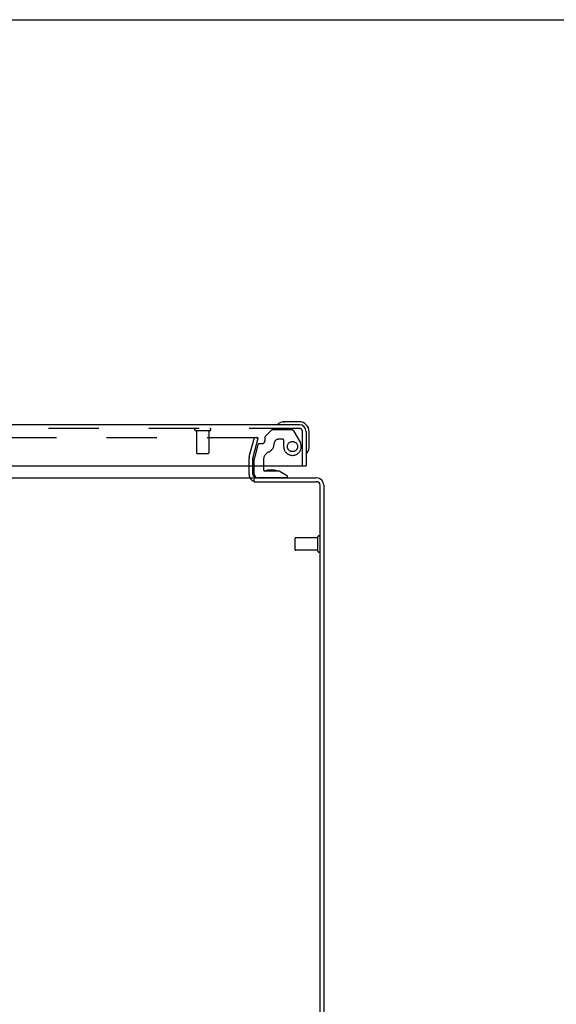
# Model space of a CAD drawing. Header units: inches. Extents: x 0 to 183, y 0 to 118.
# Tile 64 of 80: x 47 to 58, y 99 to 118. Entities that reach past the tile are written whole.
import ezdxf

# ---------------------------------------------------------------- set-up
doc = ezdxf.new("R2010")
doc.units = ezdxf.units.IN
doc.header["$LTSCALE"] = 10.065561
doc.header["$MEASUREMENT"] = 0
doc.linetypes.add('HIDDEN', pattern=[0.2, 0.1, -0.1])
doc.layers.get('0').update_dxf_attribs({"linetype": 'CONTINUOUS'})
doc.layers.add('DEFAULT_2', color=8, linetype='HIDDEN')
doc.layers.add('EXD_ENCLOSURE_DOOR_ASSEMBLY', color=7, linetype='CONTINUOUS')

msp = doc.modelspace()

# ---------------------------------------------------------------- linework, layer by layer
at = {"color": 7, "linetype": 'Continuous'}
for p, q in [((0, 118.418), (183.01, 118.418)), ((52.125, 109.147), (52.125, 109.222))]:
    msp.add_line(p, q, dxfattribs=at)
at = {"color": 3, "linetype": 'Continuous'}
for p, q in [((52.098, 109.292), (52.098, 109.465)), ((41.198, 109.222), (52.098, 109.222)), ((52.125, 109.222), (53.378, 109.222)), ((52.126, 109.147), (53.378, 109.147)), ((53.448, 91.222), (53.448, 109.077)), ((53.523, 109.077), (53.523, 91.285))]:
    msp.add_line(p, q, dxfattribs=at)
for centre, radius, start, end in [((52.168, 109.292), 0.07, 180, 270), ((53.378, 109.077), 0.145, 0, 90), ((53.378, 109.077), 0.07, 0, 90)]:
    msp.add_arc(centre, radius, start, end, dxfattribs=at)
at = {"color": 7, "linetype": 'Continuous'}
msp.add_arc((52.168, 109.292), 0.145, 244.3373, 245.4691, dxfattribs=at)
at = {"layer": 'DEFAULT_2', "color": 8, "linetype": 'HIDDEN'}
for p, q in [((41.114, 110.034), (52.182, 110.034)), ((52.027, 109.65), (52.13, 110.034)), ((52.202, 110.015), (52.099, 109.63)), ((52.202, 110.015), (52.13, 110.034)), ((52.183, 110.034), (52.182, 110.034)), ((52.023, 109.292), (52.023, 109.62)), ((52.098, 109.465), (52.098, 109.62)), ((52.948, 107.783), (52.948, 108.011)), ((53.405, 108.021), (52.958, 108.021)), ((53.405, 107.755), (53.405, 108.039)), ((53.405, 107.773), (52.958, 107.773))]:
    msp.add_line(p, q, dxfattribs=at)
for points in [[(52.188, 110.033), (52.186, 110.033), (52.185, 110.034), (52.183, 110.034)], [(52.188, 110.033), (52.189, 110.032), (52.19, 110.032), (52.192, 110.031), (52.193, 110.03), (52.194, 110.029), (52.195, 110.027), (52.195, 110.026), (52.196, 110.025), (52.196, 110.023), (52.197, 110.022), (52.197, 110.02), (52.197, 110.02)], [(52.197, 110.02), (52.197, 110.019), (52.197, 110.018), (52.196, 110.016)]]:
    msp.add_lwpolyline(points, dxfattribs=at)
for centre, radius, start, end in [((52.138, 109.62), 0.115, 165, 180), ((52.138, 109.62), 0.04, 165, 180), ((52.168, 109.292), 0.145, 180, 244.3373), ((52.958, 108.011), 0.01, 90, 180), ((53.426, 108.039), 0.0215, 360, 180), ((52.958, 107.783), 0.01, 180, 270), ((53.426, 107.755), 0.0215, 180, 0)]:
    msp.add_arc(centre, radius, start, end, dxfattribs=at)
at = {"layer": 'EXD_ENCLOSURE_DOOR_ASSEMBLY', "color": 3, "linetype": 'Continuous'}
for p, q in [((53.034, 110.29), (40.854, 110.29)), ((53.169, 110.155), (53.169, 109.465)), ((40.747, 109.465), (53.141, 109.465))]:
    msp.add_line(p, q, dxfattribs=at)
at = {"layer": 'EXD_ENCLOSURE_DOOR_ASSEMBLY', "color": 7, "linetype": 'Continuous'}
for p, q in [((52.701, 110.347), (52.739, 110.35)), ((53.029, 110.35), (52.739, 110.35)), ((53.229, 109.86), (53.229, 110.15)), ((52.126, 109.3), (52.126, 109.465)), ((52.311, 109.465), (52.311, 109.391)), ((53.141, 109.465), (53.169, 109.465)), ((52.625, 109.359), (52.342, 109.359)), ((52.46, 109.376), (52.391, 109.376)), ((52.461, 109.376), (52.46, 109.376)), ((52.531, 109.376), (52.461, 109.376)), ((52.795, 109.261), (52.625, 109.359)), ((52.795, 109.222), (52.205, 109.222)), ((52.795, 109.222), (52.795, 109.261))]:
    msp.add_line(p, q, dxfattribs=at)
at = {"layer": 'EXD_ENCLOSURE_DOOR_ASSEMBLY', "color": 8, "linetype": 'HIDDEN'}
for p, q in [((53.034, 110.215), (40.854, 110.215)), ((50.952, 110.172), (51.236, 110.172)), ((50.97, 110.172), (50.97, 109.725)), ((51.218, 110.172), (51.218, 109.725)), ((52.468, 110.174), (52.347, 110.053)), ((52.882, 110.186), (52.497, 110.186)), ((52.917, 110.166), (53.047, 109.94)), ((53.094, 109.465), (53.094, 110.155)), ((52.2, 109.888), (52.13, 109.628)), ((52.23, 109.911), (52.283, 109.911)), ((52.342, 110.042), (52.342, 109.97)), ((52.701, 110.001), (52.617, 110.001)), ((52.716, 109.985), (52.716, 109.852)), ((50.98, 109.715), (51.208, 109.715)), ((52.126, 109.465), (52.126, 109.595)), ((52.311, 109.573), (52.311, 109.465))]:
    msp.add_line(p, q, dxfattribs=at)
msp.add_circle((52.894, 109.852), 0.102, dxfattribs=at)
at = {"layer": 'EXD_ENCLOSURE_DOOR_ASSEMBLY', "color": 7, "linetype": 'Continuous'}
for centre, radius, start, end in [((52.619, 110.301), 0.015, 120.8899, 173.6204), ((52.619, 110.305), 0.015, 186.3796, 270), ((52.739, 110.1), 0.25, 90, 120.8899), ((53.029, 110.15), 0.2, 0, 90), ((52.979, 109.86), 0.25, 329.1101, 360), ((53.184, 109.74), 0.015, 180, 263.6204), ((53.18, 109.74), 0.015, 276.3796, 329.1101), ((52.205, 109.3), 0.0787, 180, 270), ((52.342, 109.391), 0.0317, 180, 270), ((52.391, 109.286), 0.09, 90, 125.2253), ((52.531, 109.286), 0.09, 54.5318, 90)]:
    msp.add_arc(centre, radius, start, end, dxfattribs=at)
at = {"layer": 'EXD_ENCLOSURE_DOOR_ASSEMBLY', "color": 3, "linetype": 'Continuous'}
msp.add_arc((53.034, 110.155), 0.135, 0, 90, dxfattribs=at)
at = {"layer": 'EXD_ENCLOSURE_DOOR_ASSEMBLY', "color": 8, "linetype": 'HIDDEN'}
for centre, radius, start, end in [((50.952, 110.193), 0.0215, 90, 270), ((51.236, 110.193), 0.0215, 270, 90), ((52.497, 110.146), 0.04, 90, 135), ((52.882, 110.146), 0.04, 30, 90), ((53.034, 110.155), 0.06, 0, 90), ((52.23, 109.879), 0.0312, 90, 165), ((52.283, 109.97), 0.0591, 270, 360), ((52.358, 110.042), 0.0156, 135, 180), ((52.342, 109.911), 0.185, 294.7322, 360), ((52.617, 109.911), 0.09, 90, 180), ((52.701, 109.985), 0.0156, 0, 90), ((52.894, 109.852), 0.177, 180, 30), ((50.98, 109.725), 0.01, 180, 270), ((51.208, 109.725), 0.01, 270, 360), ((52.498, 109.573), 0.188, 114.7322, 180), ((52.251, 109.595), 0.125, 165, 180)]:
    msp.add_arc(centre, radius, start, end, dxfattribs=at)

doc.saveas('drawing.dxf')
